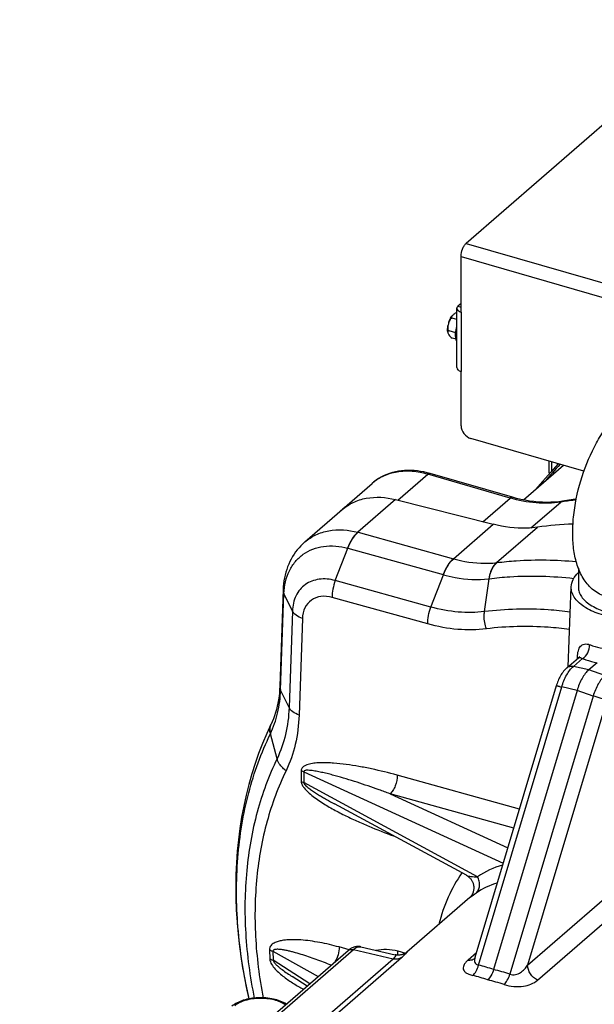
# Model space of a CAD drawing. Extents: x 0 to 594, y 0 to 420.
# Tile 79 of 93: x 505 to 525, y 229 to 263. Entities that reach past the tile are written whole.
import ezdxf

# ---------------------------------------------------------------- set-up
doc = ezdxf.new("R2010")
doc.units = 0
doc.header["$LTSCALE"] = 32.67
doc.layers.get('0').update_dxf_attribs({"linetype": 'CONTINUOUS'})
doc.layers.add('3_ALL_AXES', color=7, linetype='CONTINUOUS')
doc.layers.add('6_ALL_SURFACES', color=7, linetype='CONTINUOUS')

msp = doc.modelspace()

# ---------------------------------------------------------------- linework, layer by layer
at = {"color": 3, "linetype": 'CONTINUOUS'}
for p, q in [((529.523, 263.341), (520.473, 255.504)), ((520.298, 253.101), (520.298, 255.049)), ((520.148, 251.152), (520.148, 253.231)), ((520.298, 253.401), (520.188, 253.306)), ((520.298, 249.117), (520.298, 251.022)), ((524.605, 247.527), (520.644, 248.671))]:
    msp.add_line(p, q, dxfattribs=at)
at = {"color": 9, "linetype": 'CONTINUOUS'}
for p, q in [((520.473, 255.504), (539.525, 250.004)), ((520.298, 255.049), (539.35, 249.549)), ((520.188, 253.306), (520.298, 253.274)), ((520.298, 253.101), (520.298, 251.022)), ((518.086, 246.51), (519.131, 247.415)), ((522.015, 246.583), (519.131, 247.415)), ((518.001, 246.532), (516.679, 245.386)), ((521.06, 245.756), (522.015, 246.583)), ((522.744, 245.539), (523.791, 246.445)), ((520.03, 244.459), (521.422, 245.664)), ((516.686, 245.384), (520.03, 244.459)), ((521.546, 244.321), (522.979, 245.563)), ((515.889, 243.694), (516.325, 244.827)), ((516.32, 244.828), (516.325, 244.827)), ((516.325, 244.827), (519.665, 243.903)), ((519.241, 242.766), (519.677, 243.899)), ((519.241, 242.766), (515.889, 243.694)), ((521.121, 242.606), (521.285, 243.759)), ((513.973, 239.859), (514.09, 243.243)), ((514.384, 242.626), (514.09, 243.243)), ((519.134, 242.172), (515.781, 243.1)), ((514.384, 242.626), (514.267, 239.242)), ((514.737, 242.367), (514.619, 238.983)), ((524.236, 240.686), (524.555, 240.962)), ((524.378, 240.957), (524.379, 241.012)), ((524.772, 240.563), (524.236, 240.686)), ((525.336, 240.368), (524.772, 240.563)), ((514.267, 239.242), (513.973, 239.859)), ((520.91, 230.22), (523.828, 239.965)), ((524.364, 239.841), (523.828, 239.965)), ((524.928, 239.647), (524.364, 239.841)), ((524.928, 239.647), (522.01, 229.903)), ((525.407, 239.499), (522.63, 230.224)), ((513.612, 238.322), (513.613, 238.326)), ((513.846, 237.453), (513.613, 238.326)), ((514.695, 237.032), (514.695, 236.65)), ((514.784, 236.997), (514.784, 236.614)), ((514.784, 236.997), (521.775, 233.79)), ((522.343, 235.688), (518.057, 236.875)), ((520.872, 233.318), (514.784, 236.614)), ((522.145, 235.025), (517.807, 236.226)), ((517.807, 236.226), (521.937, 234.331)), ((522.63, 230.224), (525.944, 233.094)), ((522.982, 229.697), (526.266, 232.541)), ((505.012, 220.796), (516.522, 230.765)), ((516.372, 230.759), (516.02, 230.857)), ((516.522, 230.765), (517.917, 230.442)), ((506.352, 220.426), (517.917, 230.442)), ((506.642, 220.468), (518.208, 230.484)), ((513.582, 230.752), (513.593, 230.439)), ((513.7, 230.706), (513.711, 230.392)), ((513.7, 230.706), (515.292, 229.827)), ((518.081, 230.719), (518.354, 230.643)), ((520.835, 230.65), (520.546, 230.4)), ((514.997, 229.571), (513.711, 230.392))]:
    msp.add_line(p, q, dxfattribs=at)
at = {"color": 7, "linetype": 'CONTINUOUS'}
for p, q in [((522.485, 246.517), (523.89, 247.734)), ((522.098, 246.611), (519.215, 247.443)), ((516.124, 246.181), (517.184, 247.099)), ((518.001, 246.532), (521.422, 245.664)), ((514.822, 245.046), (514.822, 245.046)), ((514.061, 243.378), (513.944, 239.994)), ((524.005, 240.634), (524.418, 240.992)), ((525.064, 240.815), (524.772, 240.563)), ((520.789, 230.496), (523.639, 240.014)), ((524.364, 239.841), (521.436, 230.066)), ((513.636, 238.659), (513.634, 238.655)), ((515.864, 235.869), (515.864, 235.869)), ((520.483, 233.369), (515.864, 235.869)), ((520.604, 232.586), (520.605, 232.586)), ((516.786, 230.863), (517.986, 230.585)), ((504.824, 220.761), (516.335, 230.73)), ((517.986, 230.585), (517.986, 230.585)), ((518.395, 230.672), (518.395, 230.672)), ((520.789, 230.496), (520.789, 230.496)), ((514.381, 229.818), (514.381, 229.818)), ((514.9, 229.487), (514.382, 229.818))]:
    msp.add_line(p, q, dxfattribs=at)
for points in [[(523.702, 247.788), (523.444, 247.494), (523.166, 247.177), (522.911, 246.887)], [(523.377, 247.882), (523.38, 247.499), (523.382, 247.424)], [(519.215, 247.443), (519.113, 247.471), (518.996, 247.497), (518.88, 247.519), (518.765, 247.535), (518.651, 247.546), (518.537, 247.551), (518.425, 247.552), (518.315, 247.547), (518.206, 247.537), (518.099, 247.521), (517.995, 247.501), (517.893, 247.475), (517.794, 247.445), (517.698, 247.41), (517.604, 247.369), (517.514, 247.325), (517.427, 247.275), (517.343, 247.222), (517.263, 247.163), (517.184, 247.099)], [(523.852, 246.474), (523.725, 246.456), (523.584, 246.443), (523.44, 246.435), (523.295, 246.432), (523.148, 246.435), (522.999, 246.444), (522.849, 246.459), (522.698, 246.479), (522.545, 246.505), (522.393, 246.536), (522.239, 246.573), (522.098, 246.611)], [(524.335, 246.539), (524.232, 246.528), (523.852, 246.474)], [(514.822, 245.046), (514.749, 244.98), (514.682, 244.913), (514.618, 244.843), (514.556, 244.77), (514.498, 244.694), (514.443, 244.614), (514.391, 244.533), (514.343, 244.448), (514.298, 244.36), (514.257, 244.27), (514.219, 244.178), (514.185, 244.083), (514.155, 243.986), (514.129, 243.887), (514.107, 243.786), (514.089, 243.683), (514.075, 243.578), (514.066, 243.471), (514.061, 243.378)], [(524.445, 241.024), (524.445, 241.024), (524.445, 241.024), (524.444, 241.023), (524.442, 241.02), (524.44, 241.017), (524.437, 241.012), (524.433, 241.007), (524.428, 241.001), (524.421, 240.995), (524.418, 240.992)], [(524.005, 240.634), (523.982, 240.614), (523.95, 240.582), (523.919, 240.549), (523.89, 240.514), (523.861, 240.477), (523.834, 240.438), (523.808, 240.398), (523.783, 240.356), (523.76, 240.314), (523.738, 240.27), (523.717, 240.226), (523.698, 240.181), (523.68, 240.136), (523.663, 240.09), (523.648, 240.045), (523.639, 240.014)], [(513.944, 239.994), (513.938, 239.881), (513.929, 239.758), (513.916, 239.638), (513.899, 239.519), (513.878, 239.403), (513.854, 239.289), (513.826, 239.176), (513.795, 239.066), (513.76, 238.958), (513.721, 238.853), (513.678, 238.749), (513.636, 238.658)], [(513.634, 238.655), (513.483, 238.331), (513.337, 237.988), (513.201, 237.638), (513.075, 237.282), (512.96, 236.918), (512.855, 236.549), (512.761, 236.173), (512.677, 235.792), (512.604, 235.405), (512.542, 235.013), (512.491, 234.616), (512.451, 234.214), (512.422, 233.808), (512.404, 233.399), (512.397, 232.985), (512.401, 232.569), (512.416, 232.149), (512.443, 231.727), (512.48, 231.303), (512.528, 230.876), (512.588, 230.448), (512.658, 230.019), (512.739, 229.588), (512.83, 229.157), (512.859, 229.037)], [(520.483, 233.369), (520.495, 233.362), (520.519, 233.348), (520.542, 233.332), (520.563, 233.315), (520.583, 233.297), (520.602, 233.279), (520.62, 233.259), (520.637, 233.24), (520.652, 233.22), (520.666, 233.199), (520.678, 233.178), (520.69, 233.157), (520.7, 233.135), (520.709, 233.114), (520.717, 233.092), (520.724, 233.07), (520.73, 233.049), (520.735, 233.027), (520.739, 233.005), (520.741, 232.984), (520.743, 232.963), (520.744, 232.942), (520.744, 232.921), (520.743, 232.9), (520.742, 232.88), (520.739, 232.86), (520.736, 232.841), (520.732, 232.822), (520.728, 232.804), (520.723, 232.786), (520.717, 232.768), (520.711, 232.751), (520.705, 232.735), (520.698, 232.72), (520.69, 232.705), (520.683, 232.691), (520.675, 232.677), (520.668, 232.665), (520.66, 232.653), (520.653, 232.643), (520.646, 232.634), (520.64, 232.626), (520.634, 232.619), (520.629, 232.613), (520.624, 232.607), (520.62, 232.602), (520.616, 232.598), (520.613, 232.595), (520.61, 232.592), (520.608, 232.589), (520.606, 232.587), (520.604, 232.586)], [(516.786, 230.863), (516.758, 230.869), (516.728, 230.872), (516.698, 230.874), (516.667, 230.874), (516.636, 230.871), (516.605, 230.867), (516.573, 230.86), (516.542, 230.851), (516.511, 230.839), (516.48, 230.826), (516.45, 230.81), (516.419, 230.792), (516.388, 230.771), (516.356, 230.747), (516.335, 230.73)], [(518.395, 230.672), (518.394, 230.672), (518.393, 230.671), (518.392, 230.67), (518.39, 230.669), (518.388, 230.667), (518.384, 230.664), (518.38, 230.661), (518.376, 230.658), (518.37, 230.654), (518.363, 230.649), (518.355, 230.644), (518.346, 230.639), (518.336, 230.633), (518.324, 230.627), (518.312, 230.621), (518.299, 230.614), (518.284, 230.608), (518.268, 230.602), (518.252, 230.597), (518.234, 230.591), (518.216, 230.586), (518.196, 230.582), (518.176, 230.578), (518.155, 230.576), (518.133, 230.574), (518.111, 230.572), (518.088, 230.572), (518.066, 230.573), (518.042, 230.576), (518.019, 230.579), (517.995, 230.583), (517.986, 230.585)], [(520.789, 230.496), (520.786, 230.489), (520.782, 230.478), (520.778, 230.468), (520.775, 230.461), (520.772, 230.455), (520.769, 230.45), (520.767, 230.447), (520.767, 230.446)]]:
    msp.add_lwpolyline(points, dxfattribs=at)
at = {"color": 9, "linetype": 'CONTINUOUS'}
for centre, radius, start, end in [((544.348, 229.059), 27.813, 137.7256, 139.3665), ((543.578, 247.852), 20.107, 179.9927, 180.9192), ((525.636, 234.722), 11.868, 98.6336, 98.9417), ((525.666, 234.513), 12.078, 96.351, 98.6278), ((517.42, 248.146), 2.857, 254.9595, 255.1196), ((520.728, 246.935), 2.573, 254.2772, 254.5529), ((522.142, 239.544), 4.815, 96.9761, 97.1212), ((520.559, 247.134), 3.353, 254.5283, 254.7454), ((521.629, 240.776), 3.002, 96.5811, 96.8166), ((524.285, 240.892), 0.152, 36.5575, 38.4338), ((514.003, 238.476), 0.41, 154.1464, 155.0911), ((514.005, 238.48), 0.41, 154.272, 155.0919), ((522.603, 230.729), 3.115, 105.8011, 123.7549), ((522.39, 230.395), 2.825, 106.9403, 123.6867), ((521.059, 232.061), 0.694, 129.893, 130.8644), ((520.606, 230.686), 0.284, 302.092, 305.6369), ((519.801, 225.468), 4.88, 70.4159, 76.8557), ((520.148, 224.438), 5.773, 71.1781, 77.0991), ((519.681, 225.516), 4.463, 69.6964, 76.7361), ((520.099, 224.496), 5.326, 71.3002, 77.7435)]:
    msp.add_arc(centre, radius, start, end, dxfattribs=at)
at = {"color": 7, "linetype": 'CONTINUOUS'}
for centre, radius, start, end in [((517.19, 244.868), 1.69, 130.8957, 135.2976), ((517.188, 244.87), 1.688, 129.0411, 130.893), ((517.193, 244.863), 1.696, 123.9163, 129.0364), ((524.714, 233.201), 12.483, 92.2612, 97.9896)]:
    msp.add_arc(centre, radius, start, end, dxfattribs=at)
at = {"color": 3, "linetype": 'CONTINUOUS'}
for points, knots in [([(520.298, 255.049), (520.298, 255.137), (520.326, 255.269), (520.398, 255.418), (520.446, 255.481), (520.473, 255.504)], [0, 0, 0, 0, 0.530638, 0.78844, 1, 1, 1, 1]), ([(520.188, 253.306), (520.182, 253.3), (520.161, 253.28), (520.148, 253.251), (520.148, 253.231)], [0, 0, 0, 0, 0.285714, 1, 1, 1, 1]), ([(520.148, 253.231), (520.148, 253.202), (520.178, 253.157), (520.237, 253.122), (520.276, 253.107), (520.298, 253.101)], [0, 0, 0, 0, 0.408026, 0.68088, 1, 1, 1, 1]), ([(520.148, 251.152), (520.148, 251.124), (520.178, 251.078), (520.237, 251.043), (520.276, 251.028), (520.298, 251.022)], [0, 0, 0, 0, 0.408026, 0.68088, 1, 1, 1, 1]), ([(520.298, 249.117), (520.298, 249.019), (520.378, 248.823), (520.548, 248.698), (520.644, 248.671)], [0, 0, 0, 0, 0.494087, 1, 1, 1, 1])]:
    msp.add_open_spline(points, degree=3, knots=knots, dxfattribs=at)
at = {"color": 9, "linetype": 'CONTINUOUS'}
for points, knots in [([(519.131, 247.415), (518.952, 247.467), (518.594, 247.535), (518.063, 247.518), (517.58, 247.378), (517.303, 247.202), (517.184, 247.099)], [0, 0, 0, 0, 0.273118, 0.528613, 0.768939, 1, 1, 1, 1]), ([(519.131, 247.415), (519.138, 247.421), (519.162, 247.439), (519.195, 247.449), (519.215, 247.443)], [0, 0, 0, 0, 0.304299, 1, 1, 1, 1]), ([(522.015, 246.583), (522.022, 246.589), (522.045, 246.607), (522.078, 246.617), (522.098, 246.611)], [0, 0, 0, 0, 0.304299, 1, 1, 1, 1]), ([(523.791, 246.445), (523.506, 246.4), (522.902, 246.384), (522.311, 246.497), (522.015, 246.583)], [0, 0, 0, 0, 0.483269, 1, 1, 1, 1]), ([(523.791, 246.445), (523.796, 246.449), (523.814, 246.463), (523.835, 246.471), (523.852, 246.474)], [0, 0, 0, 0, 0.261658, 1, 1, 1, 1]), ([(514.822, 245.046), (514.938, 245.146), (515.203, 245.317), (515.83, 245.513), (516.349, 245.473), (516.679, 245.386)], [0, 0, 0, 0, 0.234895, 0.476934, 1, 1, 1, 1]), ([(516.679, 245.386), (516.601, 245.322), (516.46, 245.144), (516.363, 244.942), (516.32, 244.828)], [0, 0, 0, 0, 0.452645, 1, 1, 1, 1]), ([(516.325, 244.827), (516.369, 244.941), (516.467, 245.143), (516.608, 245.32), (516.686, 245.384)], [0, 0, 0, 0, 0.547269, 1, 1, 1, 1]), ([(514.09, 243.243), (514.1, 243.515), (514.188, 243.922), (514.476, 244.367), (514.757, 244.627), (515.098, 244.808), (515.624, 244.941), (516.049, 244.901), (516.32, 244.828)], [0, 0, 0, 0, 0.256191, 0.376303, 0.494045, 0.61274, 0.735507, 1, 1, 1, 1]), ([(520.03, 244.459), (519.951, 244.395), (519.807, 244.218), (519.709, 244.017), (519.665, 243.903)], [0, 0, 0, 0, 0.453625, 1, 1, 1, 1]), ([(519.677, 243.899), (519.721, 244.013), (519.82, 244.215), (519.963, 244.392), (520.042, 244.455)], [0, 0, 0, 0, 0.546395, 1, 1, 1, 1]), ([(520.042, 244.455), (520.169, 244.42), (520.661, 244.303), (521.175, 244.277), (521.546, 244.321)], [0, 0, 0, 0, 0.261703, 1, 1, 1, 1]), ([(521.546, 244.321), (521.51, 244.292), (521.365, 244.135), (521.297, 243.921), (521.273, 243.757)], [0, 0, 0, 0, 0.219535, 1, 1, 1, 1]), ([(521.285, 243.759), (521.294, 243.818), (521.337, 244.023), (521.441, 244.226), (521.558, 244.323)], [0, 0, 0, 0, 0.283232, 1, 1, 1, 1]), ([(521.558, 244.323), (521.783, 244.351), (522.705, 244.44), (523.637, 244.423), (524.334, 244.358)], [0, 0, 0, 0, 0.244728, 1, 1, 1, 1]), ([(519.677, 243.899), (519.812, 243.861), (520.334, 243.738), (520.88, 243.71), (521.273, 243.757)], [0, 0, 0, 0, 0.261584, 1, 1, 1, 1]), ([(521.285, 243.759), (521.525, 243.789), (522.511, 243.882), (523.507, 243.852), (524.251, 243.769)], [0, 0, 0, 0, 0.244267, 1, 1, 1, 1]), ([(515.889, 243.694), (515.706, 243.744), (515.42, 243.772), (515.065, 243.684), (514.835, 243.562), (514.645, 243.387), (514.45, 243.086), (514.391, 242.81), (514.384, 242.626)], [0, 0, 0, 0, 0.264313, 0.386866, 0.505357, 0.622987, 0.743146, 1, 1, 1, 1]), ([(515.889, 243.694), (515.852, 243.597), (515.796, 243.401), (515.778, 243.198), (515.781, 243.1)], [0, 0, 0, 0, 0.514618, 1, 1, 1, 1]), ([(514.061, 243.378), (514.06, 243.367), (514.062, 243.32), (514.075, 243.275), (514.09, 243.243)], [0, 0, 0, 0, 0.243929, 1, 1, 1, 1]), ([(515.781, 243.1), (515.654, 243.136), (515.397, 243.165), (515.036, 243.036), (514.793, 242.743), (514.741, 242.495), (514.737, 242.367)], [0, 0, 0, 0, 0.265468, 0.505382, 0.741958, 1, 1, 1, 1]), ([(514.737, 242.367), (514.658, 242.394), (514.522, 242.457), (514.412, 242.567), (514.384, 242.626)], [0, 0, 0, 0, 0.562213, 1, 1, 1, 1]), ([(519.134, 242.172), (519.13, 242.27), (519.149, 242.473), (519.203, 242.669), (519.241, 242.766)], [0, 0, 0, 0, 0.485506, 1, 1, 1, 1]), ([(521.121, 242.606), (520.816, 242.568), (520.179, 242.561), (519.554, 242.679), (519.241, 242.766)], [0, 0, 0, 0, 0.485551, 1, 1, 1, 1]), ([(521.187, 242.002), (521.133, 242.146), (521.099, 242.353), (521.114, 242.556), (521.121, 242.606)], [0, 0, 0, 0, 0.753189, 1, 1, 1, 1]), ([(524.126, 242.591), (523.87, 242.623), (522.872, 242.721), (521.86, 242.699), (521.121, 242.606)], [0, 0, 0, 0, 0.256825, 1, 1, 1, 1]), ([(521.187, 242.002), (520.854, 241.96), (520.159, 241.951), (519.476, 242.078), (519.134, 242.172)], [0, 0, 0, 0, 0.485605, 1, 1, 1, 1]), ([(524.102, 241.983), (523.854, 242.015), (522.885, 242.112), (521.904, 242.092), (521.187, 242.002)], [0, 0, 0, 0, 0.256867, 1, 1, 1, 1]), ([(524.379, 241.012), (524.381, 241.087), (524.392, 241.195), (524.439, 241.323), (524.485, 241.395), (524.547, 241.446), (524.655, 241.484), (524.747, 241.467), (524.804, 241.446)], [0, 0, 0, 0, 0.305316, 0.432606, 0.544863, 0.64819, 0.752262, 1, 1, 1, 1]), ([(524.555, 240.962), (524.634, 241.005), (524.761, 241.16), (524.808, 241.349), (524.804, 241.446)], [0, 0, 0, 0, 0.481729, 1, 1, 1, 1]), ([(524.804, 241.446), (524.84, 241.433), (524.99, 241.383), (525.144, 241.346), (525.263, 241.324)], [0, 0, 0, 0, 0.236346, 1, 1, 1, 1]), ([(524.418, 240.992), (524.424, 240.998), (524.449, 241.009), (524.499, 240.995), (524.534, 240.975), (524.555, 240.962)], [0, 0, 0, 0, 0.177856, 0.50586, 1, 1, 1, 1]), ([(524.555, 240.962), (524.594, 240.947), (524.76, 240.887), (524.932, 240.843), (525.064, 240.816)], [0, 0, 0, 0, 0.237188, 1, 1, 1, 1]), ([(523.828, 239.965), (523.87, 240.112), (523.973, 240.373), (524.14, 240.605), (524.236, 240.686)], [0, 0, 0, 0, 0.549485, 1, 1, 1, 1]), ([(524.005, 240.634), (524.034, 240.66), (524.111, 240.697), (524.195, 240.694), (524.236, 240.686)], [0, 0, 0, 0, 0.477474, 1, 1, 1, 1]), ([(525.336, 240.368), (525.293, 240.33), (525.211, 240.235), (525.06, 240), (524.974, 239.793), (524.928, 239.647)], [0, 0, 0, 0, 0.206489, 0.448834, 1, 1, 1, 1]), ([(513.613, 238.326), (513.725, 238.556), (513.899, 239.06), (513.964, 239.588), (513.973, 239.859)], [0, 0, 0, 0, 0.485731, 1, 1, 1, 1]), ([(513.944, 239.994), (513.943, 239.982), (513.945, 239.936), (513.958, 239.891), (513.973, 239.859)], [0, 0, 0, 0, 0.243934, 1, 1, 1, 1]), ([(523.639, 240.014), (523.639, 240.015), (523.645, 240.013), (523.653, 240.012), (523.67, 240.008), (523.692, 240.003), (523.719, 239.995), (523.765, 239.983), (523.802, 239.972), (523.828, 239.965)], [0, 0, 0, 0, 0.01789, 0.069031, 0.153013, 0.2685, 0.413583, 0.585845, 1, 1, 1, 1]), ([(525.407, 239.499), (525.341, 239.522), (525.181, 239.572), (525.021, 239.62), (524.928, 239.647)], [0, 0, 0, 0, 0.422137, 1, 1, 1, 1]), ([(514.267, 239.242), (514.257, 238.926), (514.18, 238.31), (513.977, 237.723), (513.846, 237.453)], [0, 0, 0, 0, 0.514063, 1, 1, 1, 1]), ([(514.619, 238.983), (514.541, 239.01), (514.405, 239.073), (514.295, 239.183), (514.267, 239.242)], [0, 0, 0, 0, 0.562225, 1, 1, 1, 1]), ([(514.619, 238.983), (514.608, 238.638), (514.524, 237.967), (514.303, 237.326), (514.161, 237.032)], [0, 0, 0, 0, 0.513986, 1, 1, 1, 1]), ([(513.632, 238.649), (513.609, 238.601), (513.583, 238.49), (513.597, 238.378), (513.612, 238.322)], [0, 0, 0, 0, 0.480437, 1, 1, 1, 1]), ([(513.613, 238.326), (513.599, 238.381), (513.584, 238.493), (513.611, 238.604), (513.633, 238.653)], [0, 0, 0, 0, 0.519608, 1, 1, 1, 1]), ([(512.868, 229.039), (512.679, 229.866), (512.418, 231.51), (512.404, 233.946), (512.777, 236.239), (513.292, 237.662), (513.612, 238.322)], [0, 0, 0, 0, 0.268463, 0.524558, 0.768025, 1, 1, 1, 1]), ([(513.846, 237.453), (513.557, 236.855), (513.085, 235.57), (512.722, 233.502), (512.695, 231.302), (512.896, 229.815), (513.048, 229.066)], [0, 0, 0, 0, 0.232681, 0.476365, 0.732177, 1, 1, 1, 1]), ([(514.161, 237.032), (514.122, 237.062), (513.988, 237.176), (513.879, 237.33), (513.846, 237.453)], [0, 0, 0, 0, 0.276871, 1, 1, 1, 1]), ([(518.057, 236.875), (517.761, 236.957), (517.315, 237.067), (516.718, 237.185), (516.274, 237.255), (515.906, 237.295), (515.615, 237.311), (515.4, 237.314), (515.223, 237.305), (515.085, 237.288), (514.985, 237.269), (514.888, 237.24), (514.798, 237.199), (514.719, 237.135), (514.695, 237.067), (514.695, 237.032)], [0, 0, 0, 0, 0.262196, 0.391373, 0.519019, 0.644755, 0.706709, 0.767856, 0.827943, 0.857475, 0.886564, 0.915113, 0.943044, 0.970605, 1, 1, 1, 1]), ([(514.161, 237.032), (513.886, 236.464), (513.435, 235.245), (513.082, 233.284), (513.043, 231.199), (513.223, 229.787), (513.36, 229.076)], [0, 0, 0, 0, 0.232924, 0.476684, 0.7324, 1, 1, 1, 1]), ([(514.695, 237.032), (514.703, 237.03), (514.733, 237.02), (514.763, 237.008), (514.784, 236.997)], [0, 0, 0, 0, 0.260836, 1, 1, 1, 1]), ([(517.807, 236.226), (517.679, 236.273), (517.423, 236.365), (517.038, 236.499), (516.654, 236.626), (516.27, 236.746), (515.95, 236.839), (515.694, 236.907), (515.504, 236.954), (515.314, 236.996), (515.156, 237.025), (515.031, 237.042), (514.954, 237.048), (514.894, 237.048), (514.85, 237.044), (514.815, 237.036), (514.79, 237.02), (514.784, 237.005), (514.784, 236.997)], [0, 0, 0, 0, 0.129378, 0.258066, 0.386007, 0.513094, 0.639123, 0.701627, 0.763682, 0.825136, 0.885696, 0.915456, 0.944639, 0.9589, 0.972811, 0.98619, 0.992762, 1, 1, 1, 1]), ([(514.695, 236.65), (514.703, 236.647), (514.733, 236.637), (514.763, 236.625), (514.784, 236.614)], [0, 0, 0, 0, 0.260836, 1, 1, 1, 1]), ([(514.695, 236.65), (514.695, 236.61), (514.722, 236.53), (514.815, 236.392), (514.966, 236.244), (515.163, 236.089), (515.433, 235.904), (515.78, 235.698), (516.204, 235.475), (516.632, 235.272), (517.203, 235.024), (517.636, 234.856), (517.927, 234.752)], [0, 0, 0, 0, 0.030874, 0.063961, 0.130223, 0.195532, 0.259973, 0.386917, 0.512001, 0.635666, 0.758148, 1, 1, 1, 1]), ([(518.057, 236.875), (518.062, 236.749), (518.023, 236.559), (517.919, 236.346), (517.847, 236.257), (517.807, 236.226)], [0, 0, 0, 0, 0.529284, 0.786472, 1, 1, 1, 1]), ([(514.784, 236.614), (514.784, 236.6), (514.799, 236.572), (514.836, 236.526), (514.89, 236.476), (514.957, 236.422), (515.047, 236.356), (515.162, 236.278), (515.302, 236.19), (515.442, 236.107), (515.628, 235.999), (515.769, 235.921), (515.864, 235.869)], [0, 0, 0, 0, 0.033175, 0.067356, 0.133754, 0.19851, 0.262276, 0.387959, 0.512057, 0.635087, 0.75732, 1, 1, 1, 1]), ([(520.329, 233.452), (520.142, 233.187), (519.814, 232.606), (519.6, 231.975), (519.519, 231.647)], [0, 0, 0, 0, 0.490425, 1, 1, 1, 1]), ([(520.483, 233.369), (520.505, 233.357), (520.56, 233.34), (520.69, 233.32), (520.797, 233.318), (520.872, 233.318)], [0, 0, 0, 0, 0.194545, 0.428942, 1, 1, 1, 1]), ([(520.823, 232.746), (520.859, 232.775), (520.919, 232.855), (520.956, 233.003), (520.942, 233.165), (520.9, 233.269), (520.872, 233.318)], [0, 0, 0, 0, 0.224097, 0.464538, 0.724978, 1, 1, 1, 1]), ([(520.614, 232.594), (520.625, 232.603), (520.693, 232.657), (520.764, 232.706), (520.823, 232.746)], [0, 0, 0, 0, 0.175062, 1, 1, 1, 1]), ([(516.02, 230.857), (515.908, 230.888), (515.683, 230.945), (515.346, 231.016), (515.01, 231.071), (514.678, 231.106), (514.404, 231.115), (514.189, 231.105), (514.032, 231.087), (513.882, 231.054), (513.741, 231), (513.638, 230.924), (513.588, 230.833), (513.581, 230.779), (513.582, 230.752)], [0, 0, 0, 0, 0.133379, 0.264986, 0.394662, 0.522113, 0.646817, 0.707892, 0.767881, 0.826541, 0.88362, 0.939478, 0.968469, 1, 1, 1, 1]), ([(515.744, 230.218), (515.569, 230.289), (515.306, 230.39), (514.953, 230.514), (514.69, 230.599), (514.471, 230.662), (514.297, 230.707), (514.167, 230.736), (514.059, 230.756), (513.974, 230.768), (513.91, 230.774), (513.848, 230.776), (513.797, 230.774), (513.759, 230.766), (513.731, 230.756), (513.706, 230.738), (513.699, 230.717), (513.7, 230.706)], [0, 0, 0, 0, 0.261661, 0.390758, 0.518487, 0.644521, 0.706724, 0.768208, 0.828738, 0.858525, 0.887879, 0.916656, 0.944614, 0.958191, 0.971463, 0.984714, 1, 1, 1, 1]), ([(516.02, 230.857), (516.024, 230.766), (515.997, 230.583), (515.927, 230.411), (515.878, 230.334)], [0, 0, 0, 0, 0.498884, 1, 1, 1, 1]), ([(516.335, 230.73), (516.358, 230.75), (516.421, 230.779), (516.489, 230.773), (516.522, 230.765)], [0, 0, 0, 0, 0.47511, 1, 1, 1, 1]), ([(516.522, 230.765), (516.563, 230.801), (516.643, 230.859), (516.745, 230.873), (516.786, 230.863)], [0, 0, 0, 0, 0.560154, 1, 1, 1, 1]), ([(517.315, 230.741), (517.435, 230.772), (517.696, 230.797), (517.952, 230.755), (518.081, 230.719)], [0, 0, 0, 0, 0.481944, 1, 1, 1, 1]), ([(513.582, 230.752), (513.593, 230.749), (513.633, 230.737), (513.672, 230.721), (513.7, 230.706)], [0, 0, 0, 0, 0.266958, 1, 1, 1, 1]), ([(513.593, 230.439), (513.604, 230.436), (513.645, 230.423), (513.684, 230.407), (513.711, 230.392)], [0, 0, 0, 0, 0.266958, 1, 1, 1, 1]), ([(513.593, 230.439), (513.596, 230.373), (513.651, 230.241), (513.822, 230.027), (514.086, 229.802), (514.423, 229.574), (514.656, 229.44), (514.773, 229.377)], [0, 0, 0, 0, 0.121476, 0.250334, 0.505362, 0.754938, 1, 1, 1, 1]), ([(517.917, 230.442), (517.939, 230.46), (517.969, 230.486), (517.997, 230.522), (518.01, 230.545), (518.014, 230.574), (517.995, 230.583), (517.986, 230.585)], [0, 0, 0, 0, 0.449744, 0.606561, 0.722325, 0.865904, 1, 1, 1, 1]), ([(518.208, 230.484), (518.169, 230.456), (518.071, 230.42), (517.968, 230.429), (517.917, 230.442)], [0, 0, 0, 0, 0.476071, 1, 1, 1, 1]), ([(518.079, 230.573), (518.08, 230.585), (518.082, 230.634), (518.082, 230.683), (518.081, 230.719)], [0, 0, 0, 0, 0.255913, 1, 1, 1, 1]), ([(518.208, 230.484), (518.25, 230.52), (518.303, 230.567), (518.37, 230.632), (518.393, 230.655), (518.43, 230.699), (518.401, 230.678), (518.395, 230.672)], [0, 0, 0, 0, 0.517731, 0.695277, 0.818716, 0.915185, 1, 1, 1, 1]), ([(520.546, 230.4), (520.565, 230.398), (520.638, 230.396), (520.712, 230.417), (520.757, 230.445)], [0, 0, 0, 0, 0.265151, 1, 1, 1, 1]), ([(520.778, 230.455), (520.773, 230.43), (520.767, 230.38), (520.78, 230.306), (520.83, 230.243), (520.882, 230.225), (520.91, 230.22)], [0, 0, 0, 0, 0.251196, 0.485293, 0.721704, 1, 1, 1, 1]), ([(513.711, 230.392), (513.713, 230.373), (513.732, 230.335), (513.78, 230.273), (513.849, 230.205), (513.935, 230.132), (514.052, 230.041), (514.2, 229.936), (514.321, 229.857), (514.381, 229.818)], [0, 0, 0, 0, 0.066537, 0.134017, 0.264431, 0.391073, 0.515405, 0.759653, 1, 1, 1, 1]), ([(520.546, 230.4), (520.518, 230.376), (520.469, 230.328), (520.396, 230.232), (520.359, 230.117), (520.403, 230.014), (520.474, 229.948), (520.578, 229.895), (520.66, 229.87), (520.705, 229.86)], [0, 0, 0, 0, 0.139727, 0.262161, 0.46105, 0.558949, 0.675471, 0.82182, 1, 1, 1, 1]), ([(520.705, 229.86), (520.755, 229.899), (520.841, 230.014), (520.891, 230.146), (520.91, 230.22)], [0, 0, 0, 0, 0.452772, 1, 1, 1, 1]), ([(522.01, 229.903), (522.071, 229.878), (522.209, 229.874), (522.386, 229.955), (522.526, 230.078), (522.599, 230.174), (522.63, 230.224)], [0, 0, 0, 0, 0.261444, 0.519566, 0.764044, 1, 1, 1, 1]), ([(522.982, 229.697), (522.881, 229.745), (522.709, 229.898), (522.63, 230.117), (522.63, 230.224)], [0, 0, 0, 0, 0.512084, 1, 1, 1, 1]), ([(521.807, 229.542), (521.851, 229.585), (521.93, 229.702), (521.985, 229.83), (522.01, 229.903)], [0, 0, 0, 0, 0.446424, 1, 1, 1, 1]), ([(521.807, 229.542), (521.916, 229.505), (522.143, 229.461), (522.552, 229.471), (522.845, 229.579), (522.982, 229.697)], [0, 0, 0, 0, 0.282298, 0.557958, 1, 1, 1, 1]), ([(514.141, 228.829), (514.087, 228.868), (513.959, 228.938), (513.657, 229.036), (513.236, 229.077), (512.82, 229.021), (512.531, 228.911), (512.413, 228.837), (512.365, 228.795)], [0, 0, 0, 0, 0.107669, 0.231345, 0.506903, 0.778484, 0.897671, 1, 1, 1, 1])]:
    msp.add_open_spline(points, degree=3, knots=knots, dxfattribs=at)
at = {"color": 7, "linetype": 'CONTINUOUS'}
for points, knots in [([(516.128, 246.177), (516.245, 246.278), (516.512, 246.451), (517.144, 246.652), (517.668, 246.616), (518.001, 246.532)], [0, 0, 0, 0, 0.23501, 0.477301, 1, 1, 1, 1]), ([(522.979, 245.563), (522.854, 245.545), (522.334, 245.501), (521.806, 245.566), (521.422, 245.664)], [0, 0, 0, 0, 0.240656, 1, 1, 1, 1]), ([(524.772, 240.563), (524.728, 240.525), (524.643, 240.431), (524.492, 240.196), (524.408, 239.988), (524.364, 239.841)], [0, 0, 0, 0, 0.207624, 0.449969, 1, 1, 1, 1]), ([(521.436, 230.066), (521.414, 229.991), (521.361, 229.86), (521.278, 229.743), (521.23, 229.701)], [0, 0, 0, 0, 0.550932, 1, 1, 1, 1]), ([(514.174, 228.858), (514.038, 228.942), (513.709, 229.057), (513.19, 229.096), (512.685, 229.02), (512.38, 228.877), (512.267, 228.778)], [0, 0, 0, 0, 0.239476, 0.510569, 0.775114, 1, 1, 1, 1])]:
    msp.add_open_spline(points, degree=3, knots=knots, dxfattribs=at)
at = {"color": 9, "linetype": 'CONTINUOUS'}
for points in [[(524.404, 240.986), (524.396, 240.996), (524.388, 241.004), (524.379, 241.012)], [(520.789, 230.496), (520.785, 230.483), (520.781, 230.469), (520.778, 230.455)]]:
    msp.add_open_spline(points, degree=3, dxfattribs=at)
at = {"layer": '3_ALL_AXES', "color": 7, "linetype": 'CONTINUOUS'}
for p, q in [((520.148, 252.837), (519.991, 252.883)), ((520.11, 252.369), (519.876, 252.436)), ((520.121, 252.152), (519.991, 252.19)), ((524.411, 244.123), (524.411, 243.455)), ((524.049, 240.672), (524.162, 243.478))]:
    msp.add_line(p, q, dxfattribs=at)
msp.add_arc((520.746, 252.451), 0.922, 161.425, 169.8898, dxfattribs=at)
for points, knots in [([(519.872, 252.745), (519.878, 252.765), (519.906, 252.838), (519.943, 252.909), (519.978, 252.955)], [0, 0, 0, 0, 0.262997, 1, 1, 1, 1]), ([(519.991, 252.883), (519.977, 252.887), (519.947, 252.877), (519.92, 252.847), (519.893, 252.805), (519.88, 252.769), (519.872, 252.745)], [0, 0, 0, 0, 0.232712, 0.420223, 0.611994, 1, 1, 1, 1]), ([(519.978, 252.955), (519.973, 252.949), (519.966, 252.937), (519.959, 252.917), (519.966, 252.893), (519.982, 252.885), (519.991, 252.883)], [0, 0, 0, 0, 0.241332, 0.462167, 0.684359, 1, 1, 1, 1]), ([(520.147, 253.078), (520.111, 253.067), (520.05, 253.028), (519.997, 252.981), (519.978, 252.955)], [0, 0, 0, 0, 0.543318, 1, 1, 1, 1]), ([(519.826, 252.479), (519.826, 252.49), (519.827, 252.535), (519.832, 252.58), (519.838, 252.613)], [0, 0, 0, 0, 0.24036, 1, 1, 1, 1]), ([(519.838, 252.613), (519.835, 252.597), (519.826, 252.54), (519.832, 252.449), (519.876, 252.436)], [0, 0, 0, 0, 0.267949, 1, 1, 1, 1]), ([(520.106, 252.296), (520.106, 252.319), (520.11, 252.419), (520.128, 252.518), (520.147, 252.591)], [0, 0, 0, 0, 0.234758, 1, 1, 1, 1]), ([(519.876, 252.436), (519.867, 252.439), (519.853, 252.442), (519.829, 252.428), (519.83, 252.41), (519.831, 252.4)], [0, 0, 0, 0, 0.361871, 0.585091, 1, 1, 1, 1]), ([(519.831, 252.4), (519.834, 252.383), (519.847, 252.347), (519.887, 252.268), (519.94, 252.204), (519.991, 252.19)], [0, 0, 0, 0, 0.193003, 0.413062, 1, 1, 1, 1]), ([(520.147, 252.071), (520.14, 252.086), (520.113, 252.158), (520.106, 252.235), (520.106, 252.296)], [0, 0, 0, 0, 0.212897, 1, 1, 1, 1]), ([(525.327, 243.142), (525.17, 243.199), (524.878, 243.375), (524.558, 243.767), (524.352, 244.236), (524.238, 244.758), (524.2, 245.326), (524.243, 246.149), (524.458, 247.196), (524.848, 248.188), (525.261, 248.893), (525.603, 249.34), (525.985, 249.706), (526.42, 249.973), (526.908, 250.108), (527.249, 250.078), (527.41, 250.031)], [0, 0, 0, 0, 0.055984, 0.111217, 0.167134, 0.226032, 0.289359, 0.357197, 0.501539, 0.645179, 0.712258, 0.77475, 0.832967, 0.888584, 0.943898, 1, 1, 1, 1]), ([(524.162, 243.478), (524.165, 243.565), (524.219, 243.752), (524.339, 243.901), (524.411, 243.97)], [0, 0, 0, 0, 0.466674, 1, 1, 1, 1]), ([(528.36, 242.892), (528.222, 242.773), (527.865, 242.571), (527.244, 242.389), (526.539, 242.312), (525.82, 242.349), (525.162, 242.496), (524.692, 242.708), (524.411, 242.928), (524.265, 243.101), (524.176, 243.285), (524.159, 243.416), (524.162, 243.478)], [0, 0, 0, 0, 0.114314, 0.251267, 0.40218, 0.555276, 0.698341, 0.821263, 0.873556, 0.919807, 0.961207, 1, 1, 1, 1]), ([(524.411, 243.455), (524.411, 243.4), (524.431, 243.285), (524.515, 243.123), (524.649, 242.973), (524.902, 242.781), (525.321, 242.596), (525.905, 242.47), (526.539, 242.44), (527.161, 242.51), (527.708, 242.671), (528.021, 242.849), (528.143, 242.955)], [0, 0, 0, 0, 0.038837, 0.080557, 0.127253, 0.17999, 0.30354, 0.446717, 0.599468, 0.74978, 0.886115, 1, 1, 1, 1])]:
    msp.add_open_spline(points, degree=3, knots=knots, dxfattribs=at)
msp.add_open_spline([(519.831, 252.4), (519.827, 252.426), (519.826, 252.453), (519.826, 252.479)], degree=3, dxfattribs=at)
at = {"layer": '6_ALL_SURFACES', "color": 7, "linetype": 'CONTINUOUS'}
for p, q in [((514.822, 245.046), (516.128, 246.177)), ((520.605, 232.587), (518.394, 230.672))]:
    msp.add_line(p, q, dxfattribs=at)

doc.saveas('drawing.dxf')
